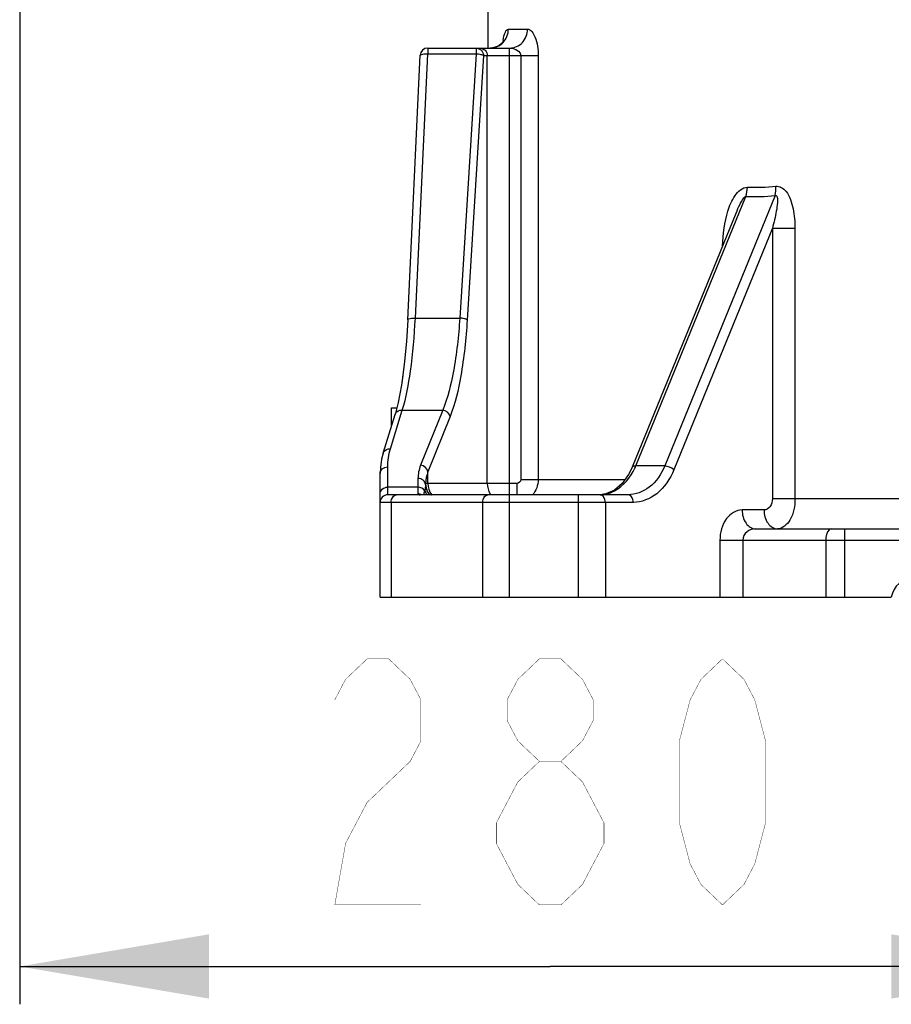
# Model space of a CAD drawing. Header units: millimetres. Extents: x 0 to 8410, y 0 to 5940.
# Tile 1 of 122: x 2666 to 2896, y 3811 to 4071. Entities that reach past the tile are written whole.
import ezdxf

# ---------------------------------------------------------------- set-up
doc = ezdxf.new("R2010")
doc.units = ezdxf.units.MM
doc.header["$LTSCALE"] = 462.55
doc.layers.get('0').update_dxf_attribs({"linetype": 'CONTINUOUS'})
doc.layers.add('204102000021_DXF_DIMENSION', color=7, linetype='CONTINUOUS')
doc.layers.add('304103000015DXF_CONTINUOUS_LINE', color=7, linetype='CONTINUOUS')
doc.styles.get("Standard").update_dxf_attribs({"font": 'txt', "width": 0.7})
doc.dimstyles.new('DIMSTYLE_2', dxfattribs={"dimtxt": 65, "dimasz": 50, "dimexe": 1, "dimexo": 0, "dimgap": 1.625, "dimtad": 1, "dimdec": 0, "dimdsep": 46, "dimtxsty": 'Standard', "dimblk": '_FILLED', "dimblk1": '_FILLED', "dimblk2": '_FILLED', "dimcen": 0.09, "dimclrt": 5, "dimazin": 2, "dimtp": 0.5, "dimtm": 0.5, "dimtfac": 1, "dimtdec": 0, "dimtofl": 0, "dimtmove": 0, "dimatfit": 3, "dimldrblk": '_FILLED', "dimfxl": 0, "dimtolj": 1, "dimarcsym": 0})

# ---------------------------------------------------------------- blocks, each defined once
blk = doc.blocks.new('_FILLED')
at = {"color": 0, "linetype": 'ByBlock'}
blk.add_solid([(0, 0), (-1, 0.17), (-1, -0.17)], dxfattribs=at)
blk = doc.blocks.new('*D35')
at = {"layer": '204102000021_DXF_DIMENSION', "color": 2, "linetype": 'Continuous'}
for p, q in [((2665.59, 4148.69), (2665.59, 3811.17)), ((2945.77, 3876.76), (2945.77, 3811.17)), ((2665.59, 3821.17), (2805.68, 3821.17)), ((2945.77, 3821.17), (2805.68, 3821.17))]:
    blk.add_line(p, q, dxfattribs=at)
at = {"layer": '204102000021_DXF_DIMENSION', "color": 2, "linetype": 'Continuous', "xscale": 50, "yscale": 50, "zscale": 50, "rotation": 180}
blk.add_blockref('_FILLED', (2665.59, 3821.17), dxfattribs=at)
at = {"layer": '204102000021_DXF_DIMENSION', "color": 2, "linetype": 'Continuous', "xscale": 50, "yscale": 50, "zscale": 50}
blk.add_blockref('_FILLED', (2945.77, 3821.17), dxfattribs=at)

msp = doc.modelspace()

# ---------------------------------------------------------------- linework, layer by layer
at = {"layer": '204102000021_DXF_DIMENSION', "color": 5, "linetype": 'Continuous', "const_width": 0.1}
for points in [[(2748.802, 3891.591), (2751.646, 3897.007), (2757.334, 3902.424), (2763.021, 3902.424), (2768.709, 3897.007), (2771.552, 3891.591), (2771.552, 3880.757), (2768.709, 3875.34), (2763.021, 3869.923), (2757.334, 3864.507), (2751.646, 3853.674), (2748.802, 3837.423), (2771.552, 3837.423)], [(2802.834, 3875.34), (2797.146, 3880.757), (2794.302, 3886.174), (2794.302, 3891.591), (2797.146, 3897.007), (2802.834, 3902.424), (2808.521, 3902.424), (2814.209, 3897.007), (2817.053, 3891.591), (2817.053, 3886.174), (2814.209, 3880.757), (2808.521, 3875.34)], [(2851.177, 3837.423), (2845.49, 3842.84), (2842.646, 3848.257), (2839.803, 3859.09), (2839.803, 3880.757), (2842.646, 3891.591), (2845.49, 3897.007), (2851.177, 3902.424), (2856.865, 3897.007), (2859.709, 3891.591), (2862.552, 3880.757), (2862.552, 3859.09), (2859.709, 3848.257), (2856.865, 3842.84), (2851.177, 3837.423)], [(2802.834, 3837.423), (2797.146, 3842.84), (2794.302, 3848.257), (2791.459, 3853.674), (2791.459, 3859.09), (2794.302, 3864.507), (2797.146, 3869.923), (2802.834, 3875.34), (2808.521, 3875.34), (2814.209, 3869.923), (2817.053, 3864.507), (2819.896, 3859.09), (2819.896, 3853.674), (2817.053, 3848.257), (2814.209, 3842.84), (2808.521, 3837.423), (2802.834, 3837.423)]]:
    msp.add_lwpolyline(points, dxfattribs=at)
at = {"layer": '304103000015DXF_CONTINUOUS_LINE', "color": 7, "linetype": 'Continuous'}
for p, q in [((2789.267, 4063.758), (2789.267, 4073.758)), ((2773.371, 4063.758), (2795.041, 4063.758)), ((2768.074, 3992.018), (2771.373, 4061.852)), ((2827.408, 3953.143), (2854.776, 4020.181)), ((2766.754, 3977.302), (2766.404, 3974.739)), ((2761.583, 3956.772), (2764.709, 3967.007)), ((2763.767, 3968.758), (2765.166, 3968.758)), ((2763.767, 3963.922), (2763.767, 3968.758)), ((2761.583, 3956.772), (2761.16, 3955.131)), ((2760.838, 3952.983), (2760.767, 3951.374)), ((2760.767, 3918.758), (2760.767, 3951.375)), ((2826.241, 3945.758), (2762.767, 3945.758)), ((2859.911, 3936.758), (2917.197, 3936.758)), ((2760.767, 3918.758), (2895.767, 3918.758))]:
    msp.add_line(p, q, dxfattribs=at)
at = {"layer": '304103000015DXF_CONTINUOUS_LINE', "color": 9, "linetype": 'Continuous'}
for p, q in [((2794.651, 4068.758), (2799.707, 4068.758)), ((2773.371, 4063.758), (2773.371, 4062.275)), ((2786.13, 4063.758), (2786.13, 4062.275)), ((2794.91, 3945.758), (2794.91, 4063.758)), ((2770.072, 3992.441), (2773.371, 4062.275)), ((2773.371, 4062.275), (2786.13, 4062.275)), ((2786.13, 4062.275), (2781.81, 3992.441)), ((2788.079, 4061.758), (2783.759, 3991.924)), ((2788.079, 4061.758), (2802.502, 4061.758)), ((2789.064, 3948.758), (2789.064, 4061.758)), ((2797.925, 4061.758), (2797.925, 3949.758)), ((2802.502, 4061.758), (2802.502, 3949.758)), ((2828.299, 3953.372), (2857.352, 4024.537)), ((2865.118, 4024.796), (2835.959, 3953.372)), ((2864.376, 4016.177), (2838.334, 3952.387)), ((2864.376, 4016.177), (2870.322, 4016.177)), ((2864.376, 4016.177), (2864.376, 3944.758)), ((2870.322, 4016.177), (2870.322, 3944.758)), ((2770.072, 3992.441), (2781.81, 3992.441)), ((2763.496, 3957.92), (2766.621, 3968.153)), ((2766.621, 3968.153), (2777.292, 3968.153)), ((2777.292, 3968.153), (2771.459, 3953.564)), ((2779.241, 3966.421), (2773.407, 3951.832)), ((2835.959, 3953.372), (2828.299, 3953.372)), ((2762.767, 3945.758), (2762.767, 3953.107)), ((2773.407, 3948.758), (2773.407, 3951.832)), ((2770.767, 3950.058), (2770.767, 3945.995)), ((2796.833, 3948.758), (2772.776, 3948.758)), ((2796.833, 3948.758), (2796.833, 3945.758)), ((2797.925, 3949.758), (2825.429, 3949.758)), ((2770.767, 3947.767), (2762.767, 3947.767)), ((2794.909, 3918.758), (2794.909, 3945.758)), ((2813.193, 3918.758), (2813.193, 3945.758)), ((2827.656, 3943.758), (2760.767, 3943.758)), ((2763.696, 3943.758), (2763.696, 3918.758)), ((2787.838, 3943.758), (2787.838, 3918.758)), ((2820.264, 3943.758), (2820.264, 3918.758)), ((2864.376, 3944.758), (3027.157, 3944.758)), ((2862.169, 3941.758), (2856.376, 3941.758)), ((2883.446, 3936.758), (2883.446, 3918.758)), ((2850.519, 3933.758), (2917.197, 3933.758)), ((2850.519, 3933.758), (2850.519, 3918.758)), ((2856.555, 3933.758), (2856.555, 3918.758)), ((2878.446, 3933.758), (2878.446, 3918.758))]:
    msp.add_line(p, q, dxfattribs=at)
at = {"layer": '304103000015DXF_CONTINUOUS_LINE', "color": 7, "linetype": 'Continuous'}
for points in [[(2793.488, 4065.744), (2793.518, 4065.845), (2793.502, 4065.815), (2793.3, 4065.476), (2792.832, 4064.936), (2792.095, 4064.378), (2791.154, 4063.959), (2790.081, 4063.765), (2789.824, 4063.758)], [(2768.074, 3992.018), (2767.722, 3986.284), (2767.144, 3980.166), (2766.404, 3974.739), (2765.53, 3970.152), (2764.709, 3967.007)], [(2761.16, 3955.131), (2760.838, 3952.983), (2760.767, 3951.373)], [(2827.408, 3953.143), (2826.397, 3951.082), (2824.684, 3948.738), (2822.652, 3947.012), (2820.399, 3946), (2818.845, 3945.793)]]:
    msp.add_lwpolyline(points, dxfattribs=at)
at = {"layer": '304103000015DXF_CONTINUOUS_LINE', "color": 9, "linetype": 'Continuous'}
for centre, radius, start, end in [((2789.727, 4068.612), 4.88, 310.39964, 316.00219), ((2810.997, 4063.003), 17.949, 171.09896, 172.24704), ((2809.518, 4063.231), 16.452, 170.72554, 171.08748), ((2789.83, 4068.437), 4.676, 290.52849, 296.21791), ((2789.756, 4068.577), 4.835, 296.27811, 310.41245), ((2859.407, 4088.762), 61.785, 268.47518, 275.46181), ((2859.049, 4090.294), 65.778, 268.52179, 275.2934), ((2812.91, 3959.852), 16.697, 334.99316, 337.16341), ((2780.137, 3948.252), 7.379, 176.07297, 178.47357), ((2770.765, 3943.954), 2.041, 74.73853, 89.96167), ((2770.771, 3943.978), 2.016, 62.63044, 74.70828), ((2754.805, 3950.181), 18.065, 345.80011, 349.25534), ((2777.244, 3948.739), 5.07, 202.31835, 216.73609), ((2777.766, 3948.767), 5.017, 212.49824, 217.61356), ((2777.795, 3948.77), 5.023, 212.6103, 217.59518), ((2778.388, 3948.688), 4.964, 215.3089, 216.28732), ((2794.062, 3948.7), 4.985, 212.16599, 215.30621), ((2794.045, 3948.688), 4.964, 215.3089, 216.28732), ((2818.569, 3954.217), 8.46, 271.87053, 282.94927)]:
    msp.add_arc(centre, radius, start, end, dxfattribs=at)
at = {"layer": '304103000015DXF_CONTINUOUS_LINE', "color": 7, "linetype": 'Continuous'}
for centre, radius, end in [((2773.371, 4061.758), 2, 177.29497), ((2762.767, 3943.758), 2, 180), ((2901.683, 3917.758), 6, 170.40593)]:
    msp.add_arc(centre, radius, 90, end, dxfattribs=at)
at = {"layer": '304103000015DXF_CONTINUOUS_LINE', "color": 9, "linetype": 'Continuous'}
for points in [[(2793.237, 4065.222), (2794.119, 4066.135), (2794.651, 4067.489), (2794.651, 4068.758)], [(2789.824, 4063.758), (2790.381, 4063.758), (2790.947, 4063.862), (2791.47, 4064.058)], [(2857.352, 4024.537), (2857.618, 4025.326), (2857.747, 4026.168), (2857.763, 4026.999)], [(2865.118, 4024.796), (2865.299, 4025.599), (2865.343, 4026.437), (2865.287, 4027.258)], [(2779.241, 3966.421), (2779.132, 3967.283), (2778.157, 3968.067), (2777.292, 3968.153)], [(2762.767, 3953.107), (2762.767, 3954.73), (2763.022, 3956.368), (2763.496, 3957.92)], [(2771.459, 3953.564), (2771.016, 3952.458), (2770.767, 3951.249), (2770.767, 3950.058)], [(2773.407, 3951.832), (2773.298, 3952.694), (2772.323, 3953.478), (2771.459, 3953.564)], [(2838.334, 3952.387), (2837.67, 3952.929), (2836.811, 3953.28), (2835.959, 3953.372)], [(2773.407, 3951.832), (2773.044, 3950.851), (2772.823, 3949.803), (2772.776, 3948.758)], [(2772.762, 3948.449), (2772.743, 3947.9), (2772.678, 3947.349), (2772.554, 3946.813)], [(2772.762, 3948.449), (2772.813, 3947.617), (2773.087, 3946.774), (2773.534, 3946.072)], [(2772.776, 3948.758), (2772.776, 3947.822), (2773.06, 3946.852), (2773.564, 3946.063)], [(2773.407, 3948.758), (2773.407, 3947.73), (2773.744, 3946.657), (2774.338, 3945.819)], [(2789.064, 3948.758), (2789.064, 3947.817), (2789.342, 3946.842), (2789.842, 3946.046)], [(2797.925, 3949.758), (2797.925, 3949.264), (2797.326, 3948.758), (2796.833, 3948.758)], [(2802.502, 3949.758), (2802.503, 3948.322), (2801.958, 3946.799), (2801.02, 3945.712)], [(2772.554, 3946.813), (2772.215, 3947.397), (2771.442, 3947.767), (2770.767, 3947.767)]]:
    msp.add_open_spline(points, degree=3, dxfattribs=at)
for points, knots in [([(2793.281, 4065.882), (2793.399, 4066.604), (2793.545, 4067.591), (2794.286, 4068.758), (2794.651, 4068.758)], [0, 0, 0, 0, 0.6665689, 1, 1, 1, 1]), ([(2795.041, 4063.758), (2796.244, 4063.758), (2798.79, 4064.909), (2799.707, 4067.494), (2799.707, 4068.758)], [0, 0, 0, 0, 0.4878071, 1, 1, 1, 1]), ([(2799.707, 4068.758), (2800.631, 4068.758), (2802.294, 4065.828), (2802.502, 4063.45), (2802.502, 4061.758)], [0, 0, 0, 0, 0.3530247, 1, 1, 1, 1]), ([(2786.13, 4063.758), (2786.629, 4063.758), (2787.676, 4063.318), (2788.079, 4062.266), (2788.079, 4061.758)], [0, 0, 0, 0, 0.4954237, 1, 1, 1, 1]), ([(2787.115, 4063.758), (2787.614, 4063.758), (2788.66, 4063.318), (2789.064, 4062.266), (2789.064, 4061.758)], [0, 0, 0, 0, 0.4954108, 1, 1, 1, 1]), ([(2795.041, 4063.758), (2795.336, 4063.758), (2796.508, 4063.647), (2797.925, 4062.678), (2797.925, 4061.758)], [0, 0, 0, 0, 0.2427206, 1, 1, 1, 1]), ([(2771.373, 4061.852), (2771.384, 4062.079), (2772.341, 4062.274), (2772.902, 4062.296), (2773.371, 4062.275)], [0, 0, 0, 0, 0.3254657, 1, 1, 1, 1]), ([(2786.13, 4062.275), (2786.55, 4062.251), (2787.195, 4062.148), (2787.915, 4061.958), (2788.079, 4061.758)], [0, 0, 0, 0, 0.6188545, 1, 1, 1, 1]), ([(2851.216, 4011.494), (2851.268, 4014.598), (2851.961, 4019.298), (2854.032, 4024.661), (2856.447, 4027.039), (2857.763, 4026.999)], [0, 0, 0, 0, 0.5247173, 0.7774874, 1, 1, 1, 1]), ([(2865.287, 4027.258), (2866.268, 4027.352), (2868.085, 4026.176), (2869.206, 4023.772), (2870.138, 4020.483), (2870.322, 4017.896), (2870.322, 4016.177)], [0, 0, 0, 0, 0.2246447, 0.4136027, 0.6078182, 1, 1, 1, 1]), ([(2854.776, 4020.181), (2855.099, 4020.973), (2855.611, 4022.191), (2856.436, 4023.587), (2856.938, 4024.472), (2857.352, 4024.537)], [0, 0, 0, 0, 0.5013196, 0.7537558, 1, 1, 1, 1]), ([(2865.118, 4024.796), (2865.414, 4024.938), (2865.823, 4024.114), (2865.714, 4023.492), (2865.68, 4022.341), (2865.294, 4019.909), (2864.771, 4017.662), (2864.376, 4016.177)], [0, 0, 0, 0, 0.1099842, 0.1706373, 0.2328685, 0.486196, 1, 1, 1, 1]), ([(2766.621, 3968.153), (2767.688, 3971.479), (2769.138, 3979.59), (2769.839, 3987.749), (2770.072, 3992.441)], [0, 0, 0, 0, 0.4264488, 1, 1, 1, 1]), ([(2768.074, 3992.018), (2768.086, 3992.245), (2769.041, 3992.44), (2769.603, 3992.462), (2770.072, 3992.441)], [0, 0, 0, 0, 0.3265669, 1, 1, 1, 1]), ([(2781.81, 3992.441), (2781.504, 3987.73), (2780.585, 3979.524), (2778.662, 3971.414), (2777.292, 3968.153)], [0, 0, 0, 0, 0.5716688, 1, 1, 1, 1]), ([(2783.759, 3991.924), (2783.595, 3992.123), (2782.876, 3992.313), (2782.23, 3992.417), (2781.81, 3992.441)], [0, 0, 0, 0, 0.3801225, 1, 1, 1, 1]), ([(2783.759, 3991.924), (2783.453, 3986.982), (2782.534, 3978.376), (2780.616, 3969.86), (2779.241, 3966.421)], [0, 0, 0, 0, 0.5720798, 1, 1, 1, 1]), ([(2764.709, 3967.007), (2764.873, 3967.544), (2765.634, 3968.137), (2766.409, 3968.169), (2766.621, 3968.153)], [0, 0, 0, 0, 0.7250872, 1, 1, 1, 1]), ([(2761.583, 3956.772), (2761.747, 3957.31), (2762.508, 3957.903), (2763.283, 3957.936), (2763.496, 3957.92)], [0, 0, 0, 0, 0.7250629, 1, 1, 1, 1]), ([(2835.959, 3953.372), (2835.06, 3951.238), (2832.568, 3947.477), (2828.225, 3945.758), (2826.241, 3945.758)], [0, 0, 0, 0, 0.5386117, 1, 1, 1, 1]), ([(2827.408, 3953.143), (2827.429, 3953.193), (2827.662, 3953.438), (2828.036, 3953.4), (2828.299, 3953.372)], [0, 0, 0, 0, 0.1705877, 1, 1, 1, 1]), ([(2760.767, 3951.375), (2760.767, 3951.828), (2761.264, 3952.798), (2762.266, 3953.107), (2762.767, 3953.107)], [0, 0, 0, 0, 0.4746814, 1, 1, 1, 1]), ([(2820.465, 3945.973), (2821.243, 3946.151), (2824.524, 3947.403), (2826.914, 3950.374), (2828.043, 3952.794)], [0, 0, 0, 0, 0.2303446, 1, 1, 1, 1]), ([(2838.334, 3952.387), (2837.353, 3949.986), (2834.667, 3945.753), (2829.847, 3943.758), (2827.656, 3943.758)], [0, 0, 0, 0, 0.5421706, 1, 1, 1, 1]), ([(2772.762, 3948.449), (2772.726, 3948.883), (2772.202, 3949.773), (2771.247, 3950.058), (2770.767, 3950.058)], [0, 0, 0, 0, 0.4758486, 1, 1, 1, 1]), ([(2760.767, 3946.035), (2760.767, 3946.488), (2761.264, 3947.458), (2762.266, 3947.767), (2762.767, 3947.767)], [0, 0, 0, 0, 0.4746814, 1, 1, 1, 1]), ([(2763.696, 3943.758), (2763.696, 3944.015), (2763.776, 3944.848), (2764.511, 3945.758), (2765.11, 3945.758)], [0, 0, 0, 0, 0.300679, 1, 1, 1, 1]), ([(2770.767, 3945.995), (2770.766, 3945.862), (2771.07, 3945.754), (2771.267, 3945.758), (2771.351, 3945.758)], [0, 0, 0, 0, 0.6121824, 1, 1, 1, 1]), ([(2787.838, 3943.758), (2787.838, 3944.015), (2787.918, 3944.848), (2788.653, 3945.758), (2789.252, 3945.758)], [0, 0, 0, 0, 0.300679, 1, 1, 1, 1]), ([(2820.264, 3943.758), (2820.264, 3944.015), (2820.183, 3944.848), (2819.449, 3945.758), (2818.85, 3945.758)], [0, 0, 0, 0, 0.300679, 1, 1, 1, 1]), ([(2827.656, 3943.758), (2827.656, 3944.015), (2827.576, 3944.848), (2826.841, 3945.758), (2826.242, 3945.758)], [0, 0, 0, 0, 0.300679, 1, 1, 1, 1]), ([(2864.376, 3944.758), (2864.376, 3944.01), (2864.059, 3942.61), (2862.758, 3941.758), (2862.169, 3941.758)], [0, 0, 0, 0, 0.5592721, 1, 1, 1, 1]), ([(2870.322, 3944.758), (2870.322, 3942.816), (2869.901, 3939.504), (2867.042, 3936.758), (2865.704, 3936.758)], [0, 0, 0, 0, 0.5919853, 1, 1, 1, 1]), ([(2856.376, 3941.758), (2854.808, 3941.758), (2851.351, 3939.472), (2850.519, 3935.747), (2850.519, 3933.758)], [0, 0, 0, 0, 0.4406742, 1, 1, 1, 1]), ([(2856.376, 3941.758), (2856.376, 3940.53), (2856.843, 3938.246), (2858.945, 3936.758), (2859.911, 3936.758)], [0, 0, 0, 0, 0.5597675, 1, 1, 1, 1]), ([(2862.169, 3941.758), (2862.169, 3940.53), (2862.636, 3938.246), (2864.738, 3936.758), (2865.704, 3936.758)], [0, 0, 0, 0, 0.5597675, 1, 1, 1, 1]), ([(2859.911, 3936.758), (2859.118, 3936.758), (2857.43, 3936.249), (2856.555, 3934.587), (2856.555, 3933.758)], [0, 0, 0, 0, 0.4887245, 1, 1, 1, 1]), ([(2879.946, 3936.758), (2879.74, 3936.758), (2878.599, 3936.179), (2878.446, 3934.732), (2878.446, 3933.758)], [0, 0, 0, 0, 0.1745141, 1, 1, 1, 1])]:
    msp.add_open_spline(points, degree=3, knots=knots, dxfattribs=at)

# ---------------------------------------------------------------- dimensions: what is measured, and where the dimension line sits
at = {"layer": '204102000021_DXF_DIMENSION', "color": 2, "linetype": 'Continuous'}
dim = msp.add_linear_dim(base=(2665.588, 3821.174), p1=(2945.767, 3876.758), p2=(2665.588, 4148.689), angle=180, dimstyle='DIMSTYLE_2', dxfattribs=at)
dim.commit()
dim.dimension.update_dxf_attribs({"geometry": '*D35', "text_midpoint": (2737.427, 3821.174), "dimtype": 160})

doc.saveas('drawing.dxf')
